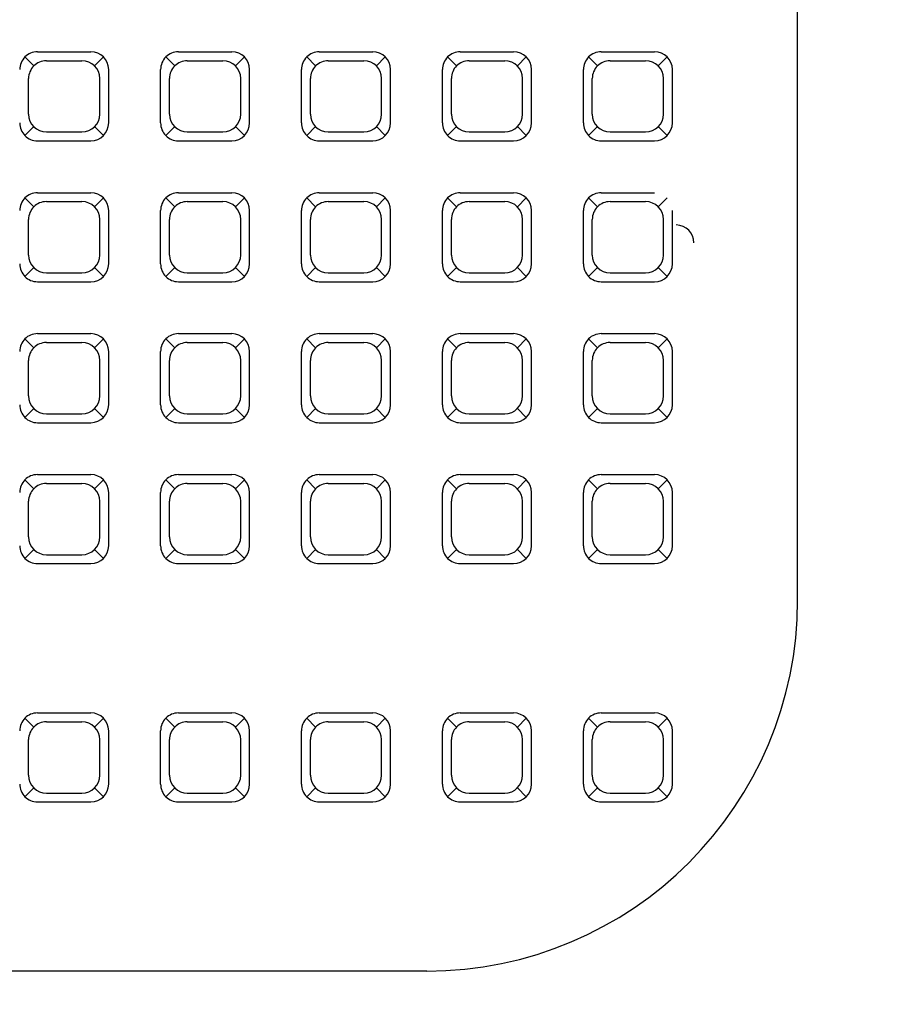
# Model space of a CAD drawing. Header units: inches. Extents: x -2 to 11.2, y -3.4 to 32.7.
# Tile 24 of 42: x 3.214 to 3.332, y 0.6 to 0.732. Entities that reach past the tile are written whole.
import ezdxf

# ---------------------------------------------------------------- set-up
doc = ezdxf.new("R2010")
doc.units = ezdxf.units.IN
doc.header["$MEASUREMENT"] = 0
doc.layers.add('Electrodomésticos', color=34, linetype='Continuous')
doc.layers.add('Textura piso', color=8, linetype='Continuous')

# ---------------------------------------------------------------- blocks, each defined once
blk = doc.blocks.new('CPU')
at = {"layer": 'Electrodomésticos'}
for p, q in [((134.31397, 60.81548), (134.66397, 60.81548)), ((134.28276, 60.79079), (134.28156, 60.79199)), ((134.29046, 60.79269), (134.28326, 60.79269)), ((134.29096, 60.79079), (134.29216, 60.79199)), ((134.30176, 60.79079), (134.30056, 60.79199)), ((134.30946, 60.79269), (134.30226, 60.79269)), ((134.30996, 60.79079), (134.31116, 60.79199)), ((134.32076, 60.79079), (134.31956, 60.79199)), ((134.32846, 60.79269), (134.32126, 60.79269)), ((134.32896, 60.79079), (134.33016, 60.79199)), ((134.33976, 60.79079), (134.33856, 60.79199)), ((134.34746, 60.79269), (134.34026, 60.79269)), ((134.34796, 60.79079), (134.34916, 60.79199)), ((134.35876, 60.79079), (134.35756, 60.79199)), ((134.36646, 60.79269), (134.35926, 60.79269)), ((134.36696, 60.79079), (134.36816, 60.79199)), ((134.28926, 60.79149), (134.28446, 60.79149)), ((134.30826, 60.79149), (134.30346, 60.79149)), ((134.32726, 60.79149), (134.32246, 60.79149)), ((134.34626, 60.79149), (134.34146, 60.79149)), ((134.36526, 60.79149), (134.36046, 60.79149)), ((134.28086, 60.79029), (134.28086, 60.78309)), ((134.29286, 60.79029), (134.29286, 60.78309)), ((134.29986, 60.79029), (134.29986, 60.78309)), ((134.31186, 60.79029), (134.31186, 60.78309)), ((134.31886, 60.79029), (134.31886, 60.78309)), ((134.33086, 60.79029), (134.33086, 60.78309)), ((134.33786, 60.79029), (134.33786, 60.78309)), ((134.34986, 60.79029), (134.34986, 60.78309)), ((134.35686, 60.79029), (134.35686, 60.78309)), ((134.28206, 60.78909), (134.28206, 60.78429)), ((134.29166, 60.78909), (134.29166, 60.78429)), ((134.30106, 60.78909), (134.30106, 60.78429)), ((134.31066, 60.78909), (134.31066, 60.78429)), ((134.32006, 60.78909), (134.32006, 60.78429)), ((134.32966, 60.78909), (134.32966, 60.78429)), ((134.33906, 60.78909), (134.33906, 60.78429)), ((134.34866, 60.78909), (134.34866, 60.78429)), ((134.35806, 60.78909), (134.35806, 60.78429)), ((134.36766, 60.78909), (134.36766, 60.78429)), ((134.28276, 60.78259), (134.28156, 60.78139)), ((134.29096, 60.78259), (134.29216, 60.78139)), ((134.30176, 60.78259), (134.30056, 60.78139)), ((134.30996, 60.78259), (134.31116, 60.78139)), ((134.32076, 60.78259), (134.31956, 60.78139)), ((134.32896, 60.78259), (134.33016, 60.78139)), ((134.33976, 60.78259), (134.33856, 60.78139)), ((134.34796, 60.78259), (134.34916, 60.78139)), ((134.35876, 60.78259), (134.35756, 60.78139)), ((134.36696, 60.78259), (134.36816, 60.78139)), ((134.28926, 60.78189), (134.28446, 60.78189)), ((134.30826, 60.78189), (134.30346, 60.78189)), ((134.32726, 60.78189), (134.32246, 60.78189)), ((134.34626, 60.78189), (134.34146, 60.78189)), ((134.36526, 60.78189), (134.36046, 60.78189)), ((134.29046, 60.78069), (134.28326, 60.78069)), ((134.30946, 60.78069), (134.30226, 60.78069)), ((134.32846, 60.78069), (134.32126, 60.78069)), ((134.34746, 60.78069), (134.34026, 60.78069)), ((134.36646, 60.78069), (134.35926, 60.78069)), ((134.26397, 60.76548), (134.26397, 60.66548)), ((134.29046, 60.76056), (134.28326, 60.76056)), ((134.30946, 60.76056), (134.30226, 60.76056)), ((134.32846, 60.76056), (134.32126, 60.76056)), ((134.34746, 60.76056), (134.34026, 60.76056)), ((134.36646, 60.76056), (134.35926, 60.76056)), ((134.28276, 60.75865), (134.28156, 60.75985)), ((134.28926, 60.75936), (134.28446, 60.75936)), ((134.29096, 60.75865), (134.29216, 60.75985)), ((134.30176, 60.75865), (134.30056, 60.75985)), ((134.30826, 60.75936), (134.30346, 60.75936)), ((134.30996, 60.75865), (134.31116, 60.75985)), ((134.32076, 60.75865), (134.31956, 60.75985)), ((134.32726, 60.75936), (134.32246, 60.75936)), ((134.32896, 60.75865), (134.33016, 60.75985)), ((134.33976, 60.75865), (134.33856, 60.75985)), ((134.34626, 60.75936), (134.34146, 60.75936)), ((134.34796, 60.75865), (134.34916, 60.75985)), ((134.35876, 60.75865), (134.35756, 60.75985)), ((134.36526, 60.75936), (134.36046, 60.75936)), ((134.36696, 60.75865), (134.36816, 60.75985)), ((134.28086, 60.75816), (134.28086, 60.75096)), ((134.29286, 60.75816), (134.29286, 60.75096)), ((134.29986, 60.75816), (134.29986, 60.75096)), ((134.31186, 60.75816), (134.31186, 60.75096)), ((134.31886, 60.75816), (134.31886, 60.75096)), ((134.33086, 60.75816), (134.33086, 60.75096)), ((134.33786, 60.75816), (134.33786, 60.75096)), ((134.34986, 60.75816), (134.34986, 60.75096)), ((134.35686, 60.75816), (134.35686, 60.75096)), ((134.28206, 60.75696), (134.28206, 60.75216)), ((134.29166, 60.75696), (134.29166, 60.75216)), ((134.30106, 60.75696), (134.30106, 60.75216)), ((134.31066, 60.75696), (134.31066, 60.75216)), ((134.32006, 60.75696), (134.32006, 60.75216)), ((134.32966, 60.75696), (134.32966, 60.75216)), ((134.33906, 60.75696), (134.33906, 60.75216)), ((134.34866, 60.75696), (134.34866, 60.75216)), ((134.35806, 60.75696), (134.35806, 60.75216)), ((134.36766, 60.75696), (134.36766, 60.75216)), ((134.28276, 60.75046), (134.28156, 60.74926)), ((134.28926, 60.74976), (134.28446, 60.74976)), ((134.29096, 60.75046), (134.29216, 60.74926)), ((134.30176, 60.75046), (134.30056, 60.74926)), ((134.30826, 60.74976), (134.30346, 60.74976)), ((134.30996, 60.75046), (134.31116, 60.74926)), ((134.32076, 60.75046), (134.31956, 60.74926)), ((134.32726, 60.74976), (134.32246, 60.74976)), ((134.32896, 60.75046), (134.33016, 60.74926)), ((134.33976, 60.75046), (134.33856, 60.74926)), ((134.34626, 60.74976), (134.34146, 60.74976)), ((134.34796, 60.75046), (134.34916, 60.74926)), ((134.35876, 60.75046), (134.35756, 60.74926)), ((134.36526, 60.74976), (134.36046, 60.74976)), ((134.36696, 60.75046), (134.36816, 60.74926)), ((134.29046, 60.74856), (134.28326, 60.74856)), ((134.30946, 60.74856), (134.30226, 60.74856)), ((134.32846, 60.74856), (134.32126, 60.74856)), ((134.34746, 60.74856), (134.34026, 60.74856)), ((134.36646, 60.74856), (134.35926, 60.74856)), ((134.29046, 60.74156), (134.28326, 60.74156)), ((134.30946, 60.74156), (134.30226, 60.74156)), ((134.32846, 60.74156), (134.32126, 60.74156)), ((134.34746, 60.74156), (134.34026, 60.74156)), ((134.36646, 60.74156), (134.35926, 60.74156)), ((134.28276, 60.73965), (134.28156, 60.74085)), ((134.28926, 60.74036), (134.28446, 60.74036)), ((134.29096, 60.73965), (134.29216, 60.74085)), ((134.30176, 60.73965), (134.30056, 60.74085)), ((134.30826, 60.74036), (134.30346, 60.74036)), ((134.30996, 60.73965), (134.31116, 60.74085)), ((134.32076, 60.73965), (134.31956, 60.74085)), ((134.32726, 60.74036), (134.32246, 60.74036)), ((134.32896, 60.73965), (134.33016, 60.74085)), ((134.33976, 60.73965), (134.33856, 60.74085)), ((134.34626, 60.74036), (134.34146, 60.74036)), ((134.34796, 60.73965), (134.34916, 60.74085)), ((134.35876, 60.73965), (134.35756, 60.74085)), ((134.36526, 60.74036), (134.36046, 60.74036)), ((134.36696, 60.73965), (134.36816, 60.74085)), ((134.28086, 60.73916), (134.28086, 60.73196)), ((134.29286, 60.73916), (134.29286, 60.73196)), ((134.29986, 60.73916), (134.29986, 60.73196)), ((134.31186, 60.73916), (134.31186, 60.73196)), ((134.31886, 60.73916), (134.31886, 60.73196)), ((134.33086, 60.73916), (134.33086, 60.73196)), ((134.33786, 60.73916), (134.33786, 60.73196)), ((134.34986, 60.73916), (134.34986, 60.73196)), ((134.35686, 60.73916), (134.35686, 60.73196)), ((134.28206, 60.73796), (134.28206, 60.73316)), ((134.29166, 60.73796), (134.29166, 60.73316)), ((134.30106, 60.73796), (134.30106, 60.73316)), ((134.31066, 60.73796), (134.31066, 60.73316)), ((134.32006, 60.73796), (134.32006, 60.73316)), ((134.32966, 60.73796), (134.32966, 60.73316)), ((134.33906, 60.73796), (134.33906, 60.73316)), ((134.34866, 60.73796), (134.34866, 60.73316)), ((134.35806, 60.73796), (134.35806, 60.73316)), ((134.36766, 60.73796), (134.36766, 60.73316)), ((134.28276, 60.73146), (134.28156, 60.73026)), ((134.29096, 60.73146), (134.29216, 60.73026)), ((134.30176, 60.73146), (134.30056, 60.73026)), ((134.30996, 60.73146), (134.31116, 60.73026)), ((134.32076, 60.73146), (134.31956, 60.73026)), ((134.32896, 60.73146), (134.33016, 60.73026)), ((134.33976, 60.73146), (134.33856, 60.73026)), ((134.34796, 60.73146), (134.34916, 60.73026)), ((134.35876, 60.73146), (134.35756, 60.73026)), ((134.36696, 60.73146), (134.36816, 60.73026)), ((134.29046, 60.72956), (134.28326, 60.72956)), ((134.28926, 60.73076), (134.28446, 60.73076)), ((134.30946, 60.72956), (134.30226, 60.72956)), ((134.30826, 60.73076), (134.30346, 60.73076)), ((134.32846, 60.72956), (134.32126, 60.72956)), ((134.32726, 60.73076), (134.32246, 60.73076)), ((134.34746, 60.72956), (134.34026, 60.72956)), ((134.34626, 60.73076), (134.34146, 60.73076)), ((134.36646, 60.72956), (134.35926, 60.72956)), ((134.36526, 60.73076), (134.36046, 60.73076)), ((134.28276, 60.72065), (134.28156, 60.72185)), ((134.29046, 60.72256), (134.28326, 60.72256)), ((134.29096, 60.72065), (134.29216, 60.72185)), ((134.30176, 60.72065), (134.30056, 60.72185)), ((134.30946, 60.72256), (134.30226, 60.72256)), ((134.30996, 60.72065), (134.31116, 60.72185)), ((134.32076, 60.72065), (134.31956, 60.72185)), ((134.32846, 60.72256), (134.32126, 60.72256)), ((134.32896, 60.72065), (134.33016, 60.72185)), ((134.33976, 60.72065), (134.33856, 60.72185)), ((134.34746, 60.72256), (134.34026, 60.72256)), ((134.34796, 60.72065), (134.34916, 60.72185)), ((134.35876, 60.72065), (134.35756, 60.72185)), ((134.36646, 60.72256), (134.35926, 60.72256)), ((134.36696, 60.72065), (134.36816, 60.72185)), ((134.28926, 60.72136), (134.28446, 60.72136)), ((134.30826, 60.72136), (134.30346, 60.72136)), ((134.32726, 60.72136), (134.32246, 60.72136)), ((134.34626, 60.72136), (134.34146, 60.72136)), ((134.36526, 60.72136), (134.36046, 60.72136)), ((134.28086, 60.72016), (134.28086, 60.71296)), ((134.28206, 60.71896), (134.28206, 60.71416)), ((134.29166, 60.71896), (134.29166, 60.71416)), ((134.29286, 60.72016), (134.29286, 60.71296)), ((134.29986, 60.72016), (134.29986, 60.71296)), ((134.30106, 60.71896), (134.30106, 60.71416)), ((134.31066, 60.71896), (134.31066, 60.71416)), ((134.31186, 60.72016), (134.31186, 60.71296)), ((134.31886, 60.72016), (134.31886, 60.71296)), ((134.32006, 60.71896), (134.32006, 60.71416)), ((134.32966, 60.71896), (134.32966, 60.71416)), ((134.33086, 60.72016), (134.33086, 60.71296)), ((134.33786, 60.72016), (134.33786, 60.71296)), ((134.33906, 60.71896), (134.33906, 60.71416)), ((134.34866, 60.71896), (134.34866, 60.71416)), ((134.34986, 60.72016), (134.34986, 60.71296)), ((134.35686, 60.72016), (134.35686, 60.71296)), ((134.35806, 60.71896), (134.35806, 60.71416)), ((134.36766, 60.71896), (134.36766, 60.71416)), ((134.28276, 60.71246), (134.28156, 60.71126)), ((134.29096, 60.71246), (134.29216, 60.71126)), ((134.30176, 60.71246), (134.30056, 60.71126)), ((134.30996, 60.71246), (134.31116, 60.71126)), ((134.32076, 60.71246), (134.31956, 60.71126)), ((134.32896, 60.71246), (134.33016, 60.71126)), ((134.33976, 60.71246), (134.33856, 60.71126)), ((134.34796, 60.71246), (134.34916, 60.71126)), ((134.35876, 60.71246), (134.35756, 60.71126)), ((134.36696, 60.71246), (134.36816, 60.71126)), ((134.28926, 60.71176), (134.28446, 60.71176)), ((134.30826, 60.71176), (134.30346, 60.71176)), ((134.32726, 60.71176), (134.32246, 60.71176)), ((134.34626, 60.71176), (134.34146, 60.71176)), ((134.36526, 60.71176), (134.36046, 60.71176)), ((134.29046, 60.71056), (134.28326, 60.71056)), ((134.30946, 60.71056), (134.30226, 60.71056)), ((134.32846, 60.71056), (134.32126, 60.71056)), ((134.34746, 60.71056), (134.34026, 60.71056)), ((134.36646, 60.71056), (134.35926, 60.71056)), ((134.29046, 60.70356), (134.28326, 60.70356)), ((134.30946, 60.70356), (134.30226, 60.70356)), ((134.32846, 60.70356), (134.32126, 60.70356)), ((134.34746, 60.70356), (134.34026, 60.70356)), ((134.36646, 60.70356), (134.35926, 60.70356)), ((134.28276, 60.70165), (134.28156, 60.70285)), ((134.28926, 60.70236), (134.28446, 60.70236)), ((134.29096, 60.70165), (134.29216, 60.70285)), ((134.30176, 60.70165), (134.30056, 60.70285)), ((134.30826, 60.70236), (134.30346, 60.70236)), ((134.30996, 60.70165), (134.31116, 60.70285)), ((134.32076, 60.70165), (134.31956, 60.70285)), ((134.32726, 60.70236), (134.32246, 60.70236)), ((134.32896, 60.70165), (134.33016, 60.70285)), ((134.33976, 60.70165), (134.33856, 60.70285)), ((134.34626, 60.70236), (134.34146, 60.70236)), ((134.34796, 60.70165), (134.34916, 60.70285)), ((134.35876, 60.70165), (134.35756, 60.70285)), ((134.36526, 60.70236), (134.36046, 60.70236)), ((134.36696, 60.70165), (134.36816, 60.70285)), ((134.28086, 60.70116), (134.28086, 60.69396)), ((134.29286, 60.70116), (134.29286, 60.69396)), ((134.29986, 60.70116), (134.29986, 60.69396)), ((134.31186, 60.70116), (134.31186, 60.69396)), ((134.31886, 60.70116), (134.31886, 60.69396)), ((134.33086, 60.70116), (134.33086, 60.69396)), ((134.33786, 60.70116), (134.33786, 60.69396)), ((134.34986, 60.70116), (134.34986, 60.69396)), ((134.35686, 60.70116), (134.35686, 60.69396)), ((134.28206, 60.69996), (134.28206, 60.69516)), ((134.29166, 60.69996), (134.29166, 60.69516)), ((134.30106, 60.69996), (134.30106, 60.69516)), ((134.31066, 60.69996), (134.31066, 60.69516)), ((134.32006, 60.69996), (134.32006, 60.69516)), ((134.32966, 60.69996), (134.32966, 60.69516)), ((134.33906, 60.69996), (134.33906, 60.69516)), ((134.34866, 60.69996), (134.34866, 60.69516)), ((134.35806, 60.69996), (134.35806, 60.69516)), ((134.36766, 60.69996), (134.36766, 60.69516)), ((134.28276, 60.69346), (134.28156, 60.69226)), ((134.28926, 60.69276), (134.28446, 60.69276)), ((134.29096, 60.69346), (134.29216, 60.69226)), ((134.30176, 60.69346), (134.30056, 60.69226)), ((134.30826, 60.69276), (134.30346, 60.69276)), ((134.30996, 60.69346), (134.31116, 60.69226)), ((134.32076, 60.69346), (134.31956, 60.69226)), ((134.32726, 60.69276), (134.32246, 60.69276)), ((134.32896, 60.69346), (134.33016, 60.69226)), ((134.33976, 60.69346), (134.33856, 60.69226)), ((134.34626, 60.69276), (134.34146, 60.69276)), ((134.34796, 60.69346), (134.34916, 60.69226)), ((134.35876, 60.69346), (134.35756, 60.69226)), ((134.36526, 60.69276), (134.36046, 60.69276)), ((134.36696, 60.69346), (134.36816, 60.69226)), ((134.29046, 60.69156), (134.28326, 60.69156)), ((134.30946, 60.69156), (134.30226, 60.69156)), ((134.32846, 60.69156), (134.32126, 60.69156)), ((134.34746, 60.69156), (134.34026, 60.69156)), ((134.36646, 60.69156), (134.35926, 60.69156))]:
    blk.add_line(p, q, dxfattribs=at)
for centre, radius, start, end in [((134.31397, 60.76548), 0.05, 90, 180), ((134.28326, 60.79029), 0.0024, 90, 180), ((134.29046, 60.79029), 0.0024, 360, 90), ((134.30226, 60.79029), 0.0024, 90, 180), ((134.30946, 60.79029), 0.0024, 360, 90), ((134.32126, 60.79029), 0.0024, 90, 180), ((134.32846, 60.79029), 0.0024, 360, 90), ((134.34026, 60.79029), 0.0024, 90, 180), ((134.34746, 60.79029), 0.0024, 360, 90), ((134.35926, 60.79029), 0.0024, 90, 180), ((134.36646, 60.79029), 0.0024, 360, 90), ((134.28446, 60.78909), 0.0024, 90, 180), ((134.28926, 60.78909), 0.0024, 0, 90), ((134.30346, 60.78909), 0.0024, 90, 180), ((134.30826, 60.78909), 0.0024, 0, 90), ((134.32246, 60.78909), 0.0024, 90, 180), ((134.32726, 60.78909), 0.0024, 0, 90), ((134.34146, 60.78909), 0.0024, 90, 180), ((134.34626, 60.78909), 0.0024, 0, 90), ((134.36046, 60.78909), 0.0024, 90, 180), ((134.36526, 60.78909), 0.0024, 0, 90), ((134.28446, 60.78429), 0.0024, 180, 270), ((134.28926, 60.78429), 0.0024, 270, 0), ((134.30346, 60.78429), 0.0024, 180, 270), ((134.30826, 60.78429), 0.0024, 270, 0), ((134.32246, 60.78429), 0.0024, 180, 270), ((134.32726, 60.78429), 0.0024, 270, 0), ((134.34146, 60.78429), 0.0024, 180, 270), ((134.34626, 60.78429), 0.0024, 270, 0), ((134.36046, 60.78429), 0.0024, 180, 270), ((134.36526, 60.78429), 0.0024, 270, 0), ((134.28326, 60.78309), 0.0024, 180, 270), ((134.29046, 60.78309), 0.0024, 270, 0), ((134.30226, 60.78309), 0.0024, 180, 270), ((134.30946, 60.78309), 0.0024, 270, 0), ((134.32126, 60.78309), 0.0024, 180, 270), ((134.32846, 60.78309), 0.0024, 270, 0), ((134.34026, 60.78309), 0.0024, 180, 270), ((134.34746, 60.78309), 0.0024, 270, 0), ((134.35926, 60.78309), 0.0024, 180, 270), ((134.36646, 60.78309), 0.0024, 270, 0), ((134.28326, 60.75816), 0.0024, 90, 180), ((134.29046, 60.75816), 0.0024, 360, 90), ((134.30226, 60.75816), 0.0024, 90, 180), ((134.30946, 60.75816), 0.0024, 360, 90), ((134.32126, 60.75816), 0.0024, 90, 180), ((134.32846, 60.75816), 0.0024, 360, 90), ((134.34026, 60.75816), 0.0024, 90, 180), ((134.34746, 60.75816), 0.0024, 360, 90), ((134.35926, 60.75816), 0.0024, 90, 180), ((134.36646, 60.75816), 0.0024, 360, 90), ((134.28446, 60.75696), 0.0024, 90, 180), ((134.28926, 60.75696), 0.0024, 0, 90), ((134.30346, 60.75696), 0.0024, 90, 180), ((134.30826, 60.75696), 0.0024, 0, 90), ((134.32246, 60.75696), 0.0024, 90, 180), ((134.32726, 60.75696), 0.0024, 0, 90), ((134.34146, 60.75696), 0.0024, 90, 180), ((134.34626, 60.75696), 0.0024, 0, 90), ((134.36046, 60.75696), 0.0024, 90, 180), ((134.36526, 60.75696), 0.0024, 0, 90), ((134.28446, 60.75216), 0.0024, 180, 270), ((134.28926, 60.75216), 0.0024, 270, 0), ((134.30346, 60.75216), 0.0024, 180, 270), ((134.30826, 60.75216), 0.0024, 270, 0), ((134.32246, 60.75216), 0.0024, 180, 270), ((134.32726, 60.75216), 0.0024, 270, 0), ((134.34146, 60.75216), 0.0024, 180, 270), ((134.34626, 60.75216), 0.0024, 270, 0), ((134.36046, 60.75216), 0.0024, 180, 270), ((134.36526, 60.75216), 0.0024, 270, 0), ((134.28326, 60.75096), 0.0024, 180, 270), ((134.29046, 60.75096), 0.0024, 270, 0), ((134.30226, 60.75096), 0.0024, 180, 270), ((134.30946, 60.75096), 0.0024, 270, 0), ((134.32126, 60.75096), 0.0024, 180, 270), ((134.32846, 60.75096), 0.0024, 270, 0), ((134.34026, 60.75096), 0.0024, 180, 270), ((134.34746, 60.75096), 0.0024, 270, 0), ((134.35926, 60.75096), 0.0024, 180, 270), ((134.36646, 60.75096), 0.0024, 270, 0), ((134.28326, 60.73916), 0.0024, 90, 180), ((134.29046, 60.73916), 0.0024, 360, 90), ((134.30226, 60.73916), 0.0024, 90, 180), ((134.30946, 60.73916), 0.0024, 360, 90), ((134.32126, 60.73916), 0.0024, 90, 180), ((134.32846, 60.73916), 0.0024, 360, 90), ((134.34026, 60.73916), 0.0024, 90, 180), ((134.34746, 60.73916), 0.0024, 360, 90), ((134.35926, 60.73916), 0.0024, 90, 180), ((134.36646, 60.73916), 0.0024, 360, 90), ((134.28446, 60.73796), 0.0024, 90, 180), ((134.28926, 60.73796), 0.0024, 0, 90), ((134.30346, 60.73796), 0.0024, 90, 180), ((134.30826, 60.73796), 0.0024, 0, 90), ((134.32246, 60.73796), 0.0024, 90, 180), ((134.32726, 60.73796), 0.0024, 0, 90), ((134.34146, 60.73796), 0.0024, 90, 180), ((134.34626, 60.73796), 0.0024, 0, 90), ((134.36046, 60.73796), 0.0024, 90, 180), ((134.36526, 60.73796), 0.0024, 0, 90), ((134.28446, 60.73316), 0.0024, 180, 270), ((134.28926, 60.73316), 0.0024, 270, 0), ((134.30346, 60.73316), 0.0024, 180, 270), ((134.30826, 60.73316), 0.0024, 270, 0), ((134.32246, 60.73316), 0.0024, 180, 270), ((134.32726, 60.73316), 0.0024, 270, 0), ((134.34146, 60.73316), 0.0024, 180, 270), ((134.34626, 60.73316), 0.0024, 270, 0), ((134.36046, 60.73316), 0.0024, 180, 270), ((134.36526, 60.73316), 0.0024, 270, 0), ((134.28326, 60.73196), 0.0024, 180, 270), ((134.29046, 60.73196), 0.0024, 270, 0), ((134.30226, 60.73196), 0.0024, 180, 270), ((134.30946, 60.73196), 0.0024, 270, 0), ((134.32126, 60.73196), 0.0024, 180, 270), ((134.32846, 60.73196), 0.0024, 270, 0), ((134.34026, 60.73196), 0.0024, 180, 270), ((134.34746, 60.73196), 0.0024, 270, 0), ((134.35926, 60.73196), 0.0024, 180, 270), ((134.36646, 60.73196), 0.0024, 270, 0), ((134.28326, 60.72016), 0.0024, 90, 180), ((134.29046, 60.72016), 0.0024, 360, 90), ((134.30226, 60.72016), 0.0024, 90, 180), ((134.30946, 60.72016), 0.0024, 360, 90), ((134.32126, 60.72016), 0.0024, 90, 180), ((134.32846, 60.72016), 0.0024, 360, 90), ((134.34026, 60.72016), 0.0024, 90, 180), ((134.34746, 60.72016), 0.0024, 360, 90), ((134.35926, 60.72016), 0.0024, 90, 180), ((134.36646, 60.72016), 0.0024, 360, 90), ((134.28446, 60.71896), 0.0024, 90, 180), ((134.28926, 60.71896), 0.0024, 0, 90), ((134.30346, 60.71896), 0.0024, 90, 180), ((134.30826, 60.71896), 0.0024, 0, 90), ((134.32246, 60.71896), 0.0024, 90, 180), ((134.32726, 60.71896), 0.0024, 0, 90), ((134.34146, 60.71896), 0.0024, 90, 180), ((134.34626, 60.71896), 0.0024, 0, 90), ((134.36046, 60.71896), 0.0024, 90, 180), ((134.36526, 60.71896), 0.0024, 0, 90), ((134.28035, 60.71731), 0.0024, 180, 270), ((134.28446, 60.71416), 0.0024, 180, 270), ((134.28926, 60.71416), 0.0024, 270, 0), ((134.30346, 60.71416), 0.0024, 180, 270), ((134.30826, 60.71416), 0.0024, 270, 0), ((134.32246, 60.71416), 0.0024, 180, 270), ((134.32726, 60.71416), 0.0024, 270, 0), ((134.34146, 60.71416), 0.0024, 180, 270), ((134.34626, 60.71416), 0.0024, 270, 0), ((134.36046, 60.71416), 0.0024, 180, 270), ((134.36526, 60.71416), 0.0024, 270, 0), ((134.29046, 60.71296), 0.0024, 270, 0), ((134.30226, 60.71296), 0.0024, 180, 270), ((134.30946, 60.71296), 0.0024, 270, 0), ((134.32126, 60.71296), 0.0024, 180, 270), ((134.32846, 60.71296), 0.0024, 270, 0), ((134.34026, 60.71296), 0.0024, 180, 270), ((134.34746, 60.71296), 0.0024, 270, 0), ((134.35926, 60.71296), 0.0024, 180, 270), ((134.36646, 60.71296), 0.0024, 270, 0), ((134.28326, 60.70116), 0.0024, 90, 180), ((134.29046, 60.70116), 0.0024, 360, 90), ((134.30226, 60.70116), 0.0024, 90, 180), ((134.30946, 60.70116), 0.0024, 360, 90), ((134.32126, 60.70116), 0.0024, 90, 180), ((134.32846, 60.70116), 0.0024, 360, 90), ((134.34026, 60.70116), 0.0024, 90, 180), ((134.34746, 60.70116), 0.0024, 360, 90), ((134.35926, 60.70116), 0.0024, 90, 180), ((134.36646, 60.70116), 0.0024, 360, 90), ((134.28446, 60.69996), 0.0024, 90, 180), ((134.28926, 60.69996), 0.0024, 0, 90), ((134.30346, 60.69996), 0.0024, 90, 180), ((134.30826, 60.69996), 0.0024, 0, 90), ((134.32246, 60.69996), 0.0024, 90, 180), ((134.32726, 60.69996), 0.0024, 0, 90), ((134.34146, 60.69996), 0.0024, 90, 180), ((134.34626, 60.69996), 0.0024, 0, 90), ((134.36046, 60.69996), 0.0024, 90, 180), ((134.36526, 60.69996), 0.0024, 0, 90), ((134.28446, 60.69516), 0.0024, 180, 270), ((134.28926, 60.69516), 0.0024, 270, 0), ((134.30346, 60.69516), 0.0024, 180, 270), ((134.30826, 60.69516), 0.0024, 270, 0), ((134.32246, 60.69516), 0.0024, 180, 270), ((134.32726, 60.69516), 0.0024, 270, 0), ((134.34146, 60.69516), 0.0024, 180, 270), ((134.34626, 60.69516), 0.0024, 270, 0), ((134.36046, 60.69516), 0.0024, 180, 270), ((134.36526, 60.69516), 0.0024, 270, 0), ((134.28326, 60.69396), 0.0024, 180, 270), ((134.29046, 60.69396), 0.0024, 270, 0), ((134.30226, 60.69396), 0.0024, 180, 270), ((134.30946, 60.69396), 0.0024, 270, 0), ((134.32126, 60.69396), 0.0024, 180, 270), ((134.32846, 60.69396), 0.0024, 270, 0), ((134.34026, 60.69396), 0.0024, 180, 270), ((134.34746, 60.69396), 0.0024, 270, 0), ((134.35926, 60.69396), 0.0024, 180, 270), ((134.36646, 60.69396), 0.0024, 270, 0)]:
    blk.add_arc(centre, radius, start, end, dxfattribs=at)

msp = doc.modelspace()

# ---------------------------------------------------------------- hatches: boundary and pattern name
at = {"layer": 'Textura piso'}
h = msp.add_hatch(dxfattribs=at)
h.set_pattern_fill('AR-HBONE', color=256, scale=0.02, angle=270, style=0)
h.set_pattern_definition([(315, (-41.409755, -126.97242), (0.113137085, -3e-17), [0.24, -0.08]), (45, (-41.35319, -127.02899), (0.113137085, -3e-17), [0.24, -0.08])])
edge = h.paths.add_edge_path()
edge.add_line((3.78962, 0.85), (3.78962, 1.25))
edge.add_line((3.78962, 1.25), (4.01452, 1.25))
edge.add_line((4.01452, 1.25), (4.01452, 1.91641))
edge.add_line((4.01452, 1.91641), (3.99779, 1.91641))
edge.add_line((3.99779, 1.91641), (3.97269, 1.91641))
edge.add_line((3.97269, 1.91641), (3.97269, 2.75))
edge.add_line((3.97269, 2.75), (3.78962, 2.75))
edge.add_line((3.78962, 2.75), (3.78962, 3.54966))
edge.add_line((3.78962, 3.54966), (3.27, 3.54966))
edge.add_line((3.27, 3.54966), (3.27, 3.66966))
edge.add_line((3.27, 3.66966), (3.32, 3.66966))
edge.add_line((3.32, 3.66966), (3.32, 4.46626))
edge.add_line((3.32, 4.46626), (3.3, 4.46626))
edge.add_line((3.3, 4.46626), (3.27, 4.46626))
edge.add_line((3.27, 4.46626), (3.27, 4.66485))
edge.add_line((3.27, 4.66485), (3.26652, 4.66485))
edge.add_line((3.26652, 4.66485), (3.26652, 4.65712))
edge.add_ellipse((3.25839, 4.65712), major_axis=(0.00575, 0.00575), ratio=1, start_angle=220.3243, end_angle=315, ccw=False)
edge.add_line((3.25772, 4.64901), (3.2484, 4.65127))
edge.add_line((3.2484, 4.65127), (3.2484, 4.65839))
edge.add_line((3.2484, 4.65839), (3.24233, 4.65839))
edge.add_ellipse((3.26223, 4.64217), major_axis=(0.01816, 0.01816), ratio=1, start_angle=95.834, end_angle=134.8998)
edge.add_line((3.23656, 4.64222), (3.2322, 4.64222))
edge.add_line((3.2322, 4.64222), (3.2322, 4.63195))
edge.add_line((3.2322, 4.63195), (3.1782, 4.63195))
edge.add_ellipse((3.23078, 5.45975), major_axis=(0.58652, 0.58652), ratio=1, start_angle=134.78546, end_angle=221.36552, ccw=False)
edge.add_line((2.40132, 5.46286), (2.37, 5.46286))
edge.add_line((2.37, 5.46286), (2.37, 5.08286))
edge.add_line((2.37, 5.08286), (2.37, 4.23286))
edge.add_line((2.37, 4.23286), (2.37, 3.54966))
edge.add_line((2.37, 3.54966), (0.25, 3.54966))
edge.add_line((0.25, 3.54966), (0.25, 2.05))
edge.add_line((0.25, 2.05), (1.05, 2.05))
edge.add_line((1.05, 2.05), (1.05, 0.25))
edge.add_line((1.05, 0.25), (1.15029, 0.25))
edge.add_ellipse((1.15125, 0.25125), major_axis=(0.000883, -0.000883), ratio=1, start_angle=405, end_angle=630, ccw=False)
edge.add_line((1.15104, 0.25375), (1.1525, 0.25375))
edge.add_line((1.1525, 0.25375), (1.1525, 0.29364))
edge.add_ellipse((1.15646, 0.29364), major_axis=(0.0028, -0.0028), ratio=1, start_angle=135, end_angle=225, ccw=False)
edge.add_line((1.15771, 0.29812), (1.15771, 0.60824))
edge.add_ellipse((1.15646, 0.61272), major_axis=(0.0028, 0.0028), ratio=1, start_angle=135, end_angle=225, ccw=False)
edge.add_line((1.15198, 0.61397), (1.1525, 0.61397))
edge.add_line((1.1525, 0.61397), (1.1525, 0.65261))
edge.add_line((1.1525, 0.65261), (1.18371, 0.65261))
edge.add_arc((1.16899, 0.27163), 0.38127, 2.109, 87.7874, ccw=False)
edge.add_arc((1.93101, 0.27163), 0.38127, 92.2126, 177.891, ccw=False)
edge.add_line((1.91629, 0.65261), (1.9475, 0.65261))
edge.add_line((1.9475, 0.65261), (1.9475, 0.61272))
edge.add_ellipse((1.94354, 0.61272), major_axis=(0.0028, -0.0028), ratio=1, start_angle=315, end_angle=405, ccw=False)
edge.add_line((1.94229, 0.60824), (1.94229, 0.29812))
edge.add_ellipse((1.94354, 0.29364), major_axis=(0.0028, 0.0028), ratio=1, start_angle=-45, end_angle=45)
edge.add_line((1.94802, 0.29239), (1.9475, 0.29239))
edge.add_line((1.9475, 0.29239), (1.9475, 0.25375))
edge.add_line((1.9475, 0.25375), (1.9475, 0.25125))
edge.add_ellipse((1.94875, 0.25125), major_axis=(0.000883, 0.000883), ratio=1, start_angle=-90, end_angle=135, ccw=False)
edge.add_line((1.94937, 0.2525), (1.94921, 0.2525))
edge.add_ellipse((1.94875, 0.25125), major_axis=(0.000883, 0.000883), ratio=1, start_angle=-90, end_angle=135)
edge.add_line((1.94971, 0.25), (1.95, 0.25))
edge.add_line((1.95, 0.25), (2.18962, 0.25))
edge.add_line((2.18962, 0.25), (2.18962, 0.85))
edge.add_line((2.18962, 0.85), (3.78962, 0.85))
h.paths.add_polyline_path([(3.21166, 1.58312), (3.21736, 1.57729), (3.22373, 1.57), (3.22373, 1.5367), (3.23094, 1.5367), (3.23094, 1.49118), (3.23291, 1.48965), (3.23094, 1.48689), (3.23094, 1.47654), (3.22357, 1.47654), (3.21229, 1.46071, -0.267516), (3.26215, 1.37419), (3.26215, 1.257), (3.28013, 1.257), (3.28013, 1.36107), (3.35072, 1.36107), (3.35072, 1.1007), (3.28013, 1.1007), (3.28013, 1.14501), (3.26215, 1.15092), (3.26215, 1.11653, -0.414214), (3.16215, 1.01653), (3.0516, 1.01653), (3.0516, 0.93131), (3.01155, 0.93131), (3.01155, 1.01653), (2.90222, 1.01653, -0.414214), (2.80222, 1.11653), (2.80222, 1.15094), (2.78087, 1.14392), (2.78087, 1.1007), (2.71028, 1.1007), (2.71028, 1.36107), (2.78087, 1.36107), (2.78087, 1.257), (2.80222, 1.257), (2.80222, 1.37419, -0.265581), (2.85145, 1.46035), (2.84168, 1.47446), (2.83301, 1.47446), (2.83301, 1.48699), (2.83089, 1.49006), (2.83301, 1.49153), (2.83301, 1.53472), (2.84054, 1.53472), (2.84115, 1.54553), (2.84182, 1.55286), (2.84322, 1.56283), (2.8461, 1.57282), (2.84993, 1.58017), (2.85462, 1.58556), (2.86021, 1.58984), (2.86647, 1.5934), (2.87329, 1.59635), (2.88058, 1.59875), (2.88822, 1.60065), (2.89609, 1.60212), (2.9039, 1.6032), (2.91136, 1.60392), (2.9196, 1.60441), (2.92784, 1.60449), (2.93347, 1.60436), (2.93589, 1.60429), (2.93826, 1.60423), (2.94064, 1.60418), (2.94326, 1.60414), (2.94638, 1.60412), (2.95025, 1.6041), (2.95515, 1.60409), (2.96134, 1.60408), (2.96907, 1.60408), (2.97861, 1.60408), (2.99011, 1.60408), (3.00322, 1.60408), (3.01748, 1.60407), (3.03244, 1.60406), (3.04762, 1.60404), (3.06258, 1.60402), (3.07685, 1.60398), (3.08996, 1.60393), (3.10157, 1.60387), (3.11174, 1.60379), (3.12063, 1.60368), (3.12843, 1.60356), (3.13863, 1.60333), (3.14956, 1.60289), (3.15933, 1.60227), (3.16805, 1.60144), (3.17617, 1.60027), (3.18407, 1.59866), (3.19186, 1.59645), (3.19975, 1.59274), (3.20651, 1.58769)], flags=16)
h.paths.add_polyline_path([(3.18722, 1.51836), (3.19338, 1.51654), (3.19919, 1.51402), (3.2059, 1.50968), (3.2079, 1.50798), (3.20411, 1.51083), (3.2007, 1.51304), (3.19756, 1.51472), (3.19457, 1.51602), (3.19162, 1.51706), (3.18862, 1.51795), (3.18554, 1.51873), (3.18239, 1.51942), (3.17917, 1.52002), (3.1759, 1.52056), (3.17257, 1.52106), (3.16918, 1.52152), (3.16575, 1.52196), (3.16227, 1.5224), (3.15875, 1.52284), (3.1552, 1.52326), (3.15161, 1.52366), (3.148, 1.52403), (3.14436, 1.52437), (3.14071, 1.52467), (3.13703, 1.52492), (3.13331, 1.52511), (3.12934, 1.52526), (3.12489, 1.52536), (3.11972, 1.52543), (3.1136, 1.52548), (3.1063, 1.5255), (3.09756, 1.52551), (3.08717, 1.52551), (3.07501, 1.52551), (3.06146, 1.52551), (3.04703, 1.52551), (3.03221, 1.52551), (3.01753, 1.52551), (3.00348, 1.52551), (2.99056, 1.52551), (2.97929, 1.52551), (2.97004, 1.52551), (2.96266, 1.52551), (2.95686, 1.5255), (2.95237, 1.52549), (2.9489, 1.52548), (2.94618, 1.52546), (2.94392, 1.52543), (2.94184, 1.52539), (2.93971, 1.52534), (2.93749, 1.52528), (2.93518, 1.5252), (2.93281, 1.52511), (2.93038, 1.525), (2.9279, 1.52487), (2.92537, 1.52473), (2.92281, 1.52456), (2.92023, 1.52437), (2.91761, 1.52416), (2.91495, 1.52393), (2.91224, 1.52368), (2.90946, 1.5234), (2.9066, 1.5231), (2.90365, 1.52278), (2.9006, 1.52244), (2.89745, 1.52207), (2.8942, 1.52166), (2.89089, 1.52121), (2.88754, 1.5207), (2.88415, 1.52011), (2.88077, 1.51944), (2.8774, 1.51866), (2.87407, 1.51777), (2.87078, 1.51672), (2.86743, 1.51538), (2.8639, 1.51357), (2.86008, 1.51111), (2.85583, 1.50785), (2.85105, 1.5036), (2.84561, 1.4982), (2.8431, 1.49549), (2.84371, 1.49316), (2.84496, 1.49007), (2.84645, 1.48769), (2.8482, 1.48588), (2.85024, 1.48451), (2.85257, 1.48345), (2.85524, 1.48257), (2.85824, 1.48175), (2.86163, 1.48094), (2.86689, 1.47981), (2.86969, 1.47926), (2.86307, 1.4806), (2.85637, 1.48219), (2.84959, 1.48445), (2.84554, 1.48862), (2.84287, 1.49524), (2.84298, 1.49535), (2.84268, 1.4971), (2.8431, 1.49549), (2.84561, 1.4982), (2.85105, 1.5036), (2.85803, 1.5098), (2.86556, 1.51463), (2.87201, 1.51722), (2.87894, 1.51907), (2.88567, 1.52041), (2.89229, 1.52143), (2.89852, 1.5222), (2.90686, 1.52314), (2.91511, 1.52396), (2.92279, 1.52458), (2.93024, 1.52501), (2.93734, 1.52528), (2.94404, 1.52544), (2.95019, 1.52549), (2.95686, 1.5255), (2.96266, 1.52551), (2.97004, 1.52551), (2.97929, 1.52551), (2.99056, 1.52551), (3.00348, 1.52551), (3.01753, 1.52551), (3.03221, 1.52551), (3.04703, 1.52551), (3.06146, 1.52551), (3.07501, 1.52551), (3.08717, 1.52551), (3.09756, 1.52551), (3.1063, 1.5255), (3.1136, 1.52548), (3.12283, 1.52541), (3.13147, 1.52521), (3.13877, 1.52483), (3.14604, 1.52424), (3.15321, 1.5235), (3.16016, 1.52267), (3.16817, 1.52165), (3.17455, 1.52078), (3.18097, 1.51972)], flags=0)
h.paths.add_polyline_path([(2.92414, 1.60447), (2.91646, 1.60428), (2.91487, 1.60416), (2.92254, 1.60448)], flags=16)
h.paths.add_polyline_path([(3.0942, 2.41059), (2.96732, 2.52912), (2.85692, 2.40878), (2.8265, 2.37276), (2.75787, 2.31397), (2.75539, 2.3137), (2.7468, 2.29008), (2.70937, 2.24162), (2.64663, 2.20347), (2.62409, 2.20313), (2.6137, 2.21215), (2.60907, 2.23936), (2.61168, 2.26979), (2.64383, 2.33526), (2.69685, 2.38674), (2.72308, 2.4587), (2.76418, 2.51705), (2.83151, 2.56689), (2.83558, 2.57514), (2.87392, 2.61637), (2.77521, 2.70858), (2.69295, 2.63128), (2.63612, 2.58142), (2.60667, 2.56678), (2.53238, 2.53384), (2.5226, 2.50672), (2.49805, 2.48185), (2.4362, 2.44735), (2.40396, 2.4407), (2.38739, 2.44965), (2.37793, 2.48033), (2.3877, 2.52074), (2.4218, 2.56809), (2.46414, 2.60632), (2.50396, 2.63787), (2.50711, 2.64985), (2.52315, 2.68876), (2.52557, 2.70064), (2.62972, 2.77774), (2.64261, 2.795), (2.66409, 2.81238), (2.51768, 2.94915, -0.414214), (2.51566, 3.00836), (3.0161, 3.54407, -0.414214), (3.0753, 3.54608), (3.65183, 3.00752, -0.414214), (3.65384, 2.94832), (3.3552, 2.62861), (3.35482, 2.62663), (3.33601, 2.60078), (3.32081, 2.59181), (3.15341, 2.41261, -0.414214)], flags=16)
h.paths.add_polyline_path([(3.26057, 1.193), (3.26185, 1.19259), (3.26057, 1.19259)], flags=0)
h.paths.add_polyline_path([(1.88397, 0.81604), (1.88397, 0.82006), (1.879, 0.82006), (1.879, 0.81619, 0.010423)], flags=16)
h.paths.add_polyline_path([(1.88512, 1.05372), (1.89889, 1.05372), (1.89889, 1.04875), (1.92374, 1.04875), (1.92374, 1.04378), (1.93369, 1.04378), (1.93369, 1.03881), (1.94363, 1.03881), (1.94363, 1.03383), (1.95357, 1.03383), (1.95357, 1.02886), (1.95854, 1.02886), (1.95854, 1.02389), (1.96351, 1.02389), (1.96351, 1.01892), (1.97346, 1.01892), (1.97346, 1.00898), (1.97843, 1.00898), (1.97843, 1.00401), (1.9834, 1.00401), (1.9834, 0.99406), (1.98837, 0.99406), (1.98837, 0.98412), (1.99334, 0.98412), (1.99334, 0.97418), (1.99831, 0.97418), (1.99831, 0.95429), (2.00329, 0.95429), (2.00329, 0.93535), (1.88512, 0.93535), (1.88512, 0.82503), (1.83923, 0.82503), (1.83923, 0.83), (1.82928, 0.83), (1.82928, 0.83498), (1.81934, 0.83498), (1.81934, 0.83995), (1.81437, 0.83995), (1.81437, 0.84492), (1.80443, 0.84492), (1.80443, 0.84989), (1.79946, 0.84989), (1.79946, 0.85486), (1.79448, 0.85486), (1.79448, 0.8648), (1.78951, 0.8648), (1.78951, 0.86978), (1.78454, 0.86978), (1.78454, 0.87972), (1.77957, 0.87972), (1.77957, 0.88966), (1.7746, 0.88966), (1.7746, 0.90458), (1.76963, 0.90458), (1.76963, 0.93535), (1.74083, 0.93535), (1.74015, 0.92822), (1.73899, 0.9201), (1.73737, 0.9122), (1.73517, 0.90441), (1.73145, 0.89652), (1.7264, 0.88976), (1.72183, 0.88461), (1.716, 0.87891), (1.70872, 0.87254), (1.67542, 0.87254), (1.67542, 0.86533), (1.62989, 0.86533), (1.62836, 0.86336), (1.6256, 0.86533), (1.61526, 0.86533), (1.61526, 0.8727), (1.59943, 0.88398, -0.267516), (1.51291, 0.83412), (1.39571, 0.83412), (1.39571, 0.81614), (1.49979, 0.81614), (1.49979, 0.74555), (1.23942, 0.74555), (1.23942, 0.81614), (1.28372, 0.81614), (1.28964, 0.83412), (1.25525, 0.83412, -0.414214), (1.15525, 0.93412), (1.15525, 1.04467), (1.07003, 1.04467), (1.07003, 1.08472), (1.15525, 1.08472), (1.15525, 1.19405, -0.414214), (1.25525, 1.29405), (1.28966, 1.29405), (1.28263, 1.3154), (1.23942, 1.3154), (1.23942, 1.38599), (1.49979, 1.38599), (1.49979, 1.3154), (1.39571, 1.3154), (1.39571, 1.29405), (1.51291, 1.29405, -0.265581), (1.59906, 1.24482), (1.61318, 1.25459), (1.61318, 1.26326), (1.6257, 1.26326), (1.62877, 1.26538), (1.63025, 1.26326), (1.67344, 1.26326), (1.67344, 1.25573), (1.68424, 1.25512), (1.69157, 1.25445), (1.70154, 1.25305), (1.71153, 1.25017), (1.71888, 1.24634), (1.72427, 1.24165), (1.72855, 1.23606), (1.73212, 1.2298), (1.73506, 1.22298), (1.73746, 1.21569), (1.73936, 1.20805), (1.74083, 1.20018), (1.74191, 1.19237), (1.74263, 1.18491), (1.74312, 1.17667), (1.7432, 1.16843), (1.74307, 1.1628), (1.74301, 1.16038), (1.74294, 1.15801), (1.74289, 1.15563), (1.74286, 1.15301), (1.74283, 1.14989), (1.74281, 1.14602), (1.7428, 1.14112), (1.7428, 1.13493), (1.74279, 1.1272), (1.74279, 1.11766), (1.74279, 1.10616), (1.74279, 1.09305), (1.74279, 1.07879), (1.74278, 1.06383), (1.74276, 1.04865), (1.74273, 1.03369), (1.74269, 1.01942), (1.74265, 1.00631), (1.74258, 0.9947), (1.7425, 0.98453), (1.7424, 0.97564), (1.74227, 0.96784), (1.74204, 0.95764), (1.7416, 0.94671), (1.74099, 0.93694), (1.74083, 0.93535), (1.88512, 0.93535)], flags=16)
h.paths.add_polyline_path([(1.96849, 0.93938), (1.88894, 0.93938), (1.88894, 1.01395), (1.96849, 1.01395)], flags=0)
h.paths.add_polyline_path([(1.9486, 0.99903), (1.9486, 0.94435), (1.89391, 0.94435), (1.89391, 0.99903)], flags=0)
h.paths.add_polyline_path([(1.93866, 0.98909), (1.93866, 0.94932), (1.90386, 0.94932), (1.90386, 0.98909)], flags=0)
h.paths.add_polyline_path([(1.92871, 0.97915), (1.92871, 0.95926), (1.90883, 0.95926), (1.90883, 0.97915)], flags=0)
h.paths.add_polyline_path([(1.91877, 0.96921), (1.91877, 0.96423), (1.9138, 0.96423), (1.9138, 0.96921)], flags=0)
h.paths.add_polyline_path([(1.74319, 1.17213), (1.743, 1.17981), (1.74287, 1.1814), (1.74319, 1.17373)], flags=16)
h.paths.add_polyline_path([(1.87403, 0.9344), (1.87403, 0.85983), (1.8094, 0.85983), (1.8094, 0.9344)], flags=0)
h.paths.add_polyline_path([(1.86906, 0.92943), (1.86906, 0.87475), (1.82431, 0.87475), (1.82431, 0.92943)], flags=0)
h.paths.add_polyline_path([(1.86408, 0.92446), (1.86408, 0.88469), (1.83426, 0.88469), (1.83426, 0.92446)], flags=0)
h.paths.add_polyline_path([(1.85911, 0.91949), (1.85911, 0.89463), (1.8442, 0.89463), (1.8442, 0.91949)], flags=0)
h.paths.add_polyline_path([(1.85414, 0.91452), (1.85414, 0.8996), (1.84917, 0.8996), (1.84917, 0.91452)], flags=0)
h.paths.add_polyline_path([(1.63581, 1.25359), (1.6342, 1.25317), (1.63692, 1.25066), (1.64232, 1.24522), (1.64852, 1.23824), (1.65334, 1.23071), (1.65593, 1.22426), (1.65778, 1.21733), (1.65913, 1.2106), (1.66014, 1.20398), (1.66091, 1.19775), (1.66185, 1.18941), (1.66268, 1.18116), (1.66329, 1.17348), (1.66372, 1.16603), (1.664, 1.15893), (1.66415, 1.15223), (1.6642, 1.14608), (1.66421, 1.13941), (1.66422, 1.13361), (1.66422, 1.12623), (1.66422, 1.11698), (1.66422, 1.10571), (1.66422, 1.09279), (1.66422, 1.07874), (1.66422, 1.06406), (1.66422, 1.04924), (1.66422, 1.03481), (1.66422, 1.02126), (1.66422, 1.0091), (1.66422, 0.99871), (1.66421, 0.98997), (1.66419, 0.98267), (1.66413, 0.97344), (1.66392, 0.9648), (1.66354, 0.9575), (1.66295, 0.95023), (1.66221, 0.94306), (1.66139, 0.93611), (1.66037, 0.9281), (1.6595, 0.92172), (1.65844, 0.9153), (1.65708, 0.90905), (1.65525, 0.90289), (1.65273, 0.89708), (1.64839, 0.89037), (1.64669, 0.88837), (1.64955, 0.89216), (1.65175, 0.89557), (1.65344, 0.89871), (1.65473, 0.9017), (1.65577, 0.90465), (1.65666, 0.90765), (1.65744, 0.91073), (1.65813, 0.91388), (1.65873, 0.9171), (1.65928, 0.92037), (1.65977, 0.9237), (1.66023, 0.92709), (1.66068, 0.93052), (1.66112, 0.934), (1.66155, 0.93752), (1.66197, 0.94107), (1.66237, 0.94466), (1.66275, 0.94827), (1.66309, 0.95191), (1.66338, 0.95556), (1.66363, 0.95924), (1.66383, 0.96296), (1.66397, 0.96693), (1.66408, 0.97138), (1.66415, 0.97655), (1.66419, 0.98267), (1.66421, 0.98997), (1.66422, 0.99871), (1.66422, 1.0091), (1.66422, 1.02126), (1.66422, 1.03481), (1.66422, 1.04924), (1.66422, 1.06406), (1.66422, 1.07874), (1.66422, 1.09279), (1.66422, 1.10571), (1.66422, 1.11698), (1.66422, 1.12623), (1.66422, 1.13361), (1.66421, 1.13941), (1.66421, 1.1439), (1.66419, 1.14737), (1.66417, 1.15009), (1.66414, 1.15235), (1.6641, 1.15443), (1.66405, 1.15656), (1.66399, 1.15878), (1.66391, 1.16109), (1.66382, 1.16346), (1.66371, 1.16589), (1.66359, 1.16837), (1.66344, 1.1709), (1.66328, 1.17346), (1.66309, 1.17604), (1.66288, 1.17866), (1.66264, 1.18132), (1.66239, 1.18403), (1.66211, 1.18681), (1.66181, 1.18967), (1.66149, 1.19262), (1.66115, 1.19567), (1.66078, 1.19882), (1.66038, 1.20207), (1.65993, 1.20538), (1.65941, 1.20873), (1.65883, 1.21212), (1.65815, 1.2155), (1.65737, 1.21887), (1.65648, 1.2222), (1.65544, 1.22549), (1.65409, 1.22884), (1.65228, 1.23236), (1.64983, 1.23619), (1.64656, 1.24044), (1.64232, 1.24522), (1.63692, 1.25066), (1.6342, 1.25317), (1.63188, 1.25256), (1.62879, 1.25131), (1.6264, 1.24982), (1.62459, 1.24807), (1.62323, 1.24603), (1.62217, 1.2437), (1.62128, 1.24103), (1.62046, 1.23803), (1.61965, 1.23464), (1.61852, 1.22938), (1.61798, 1.22658), (1.61931, 1.2332), (1.62091, 1.2399), (1.62316, 1.24668), (1.62734, 1.25073), (1.63395, 1.2534), (1.63407, 1.25329)], flags=0)
h.paths.add_polyline_path([(1.33171, 0.8357), (1.33131, 0.83442), (1.33131, 0.8357)], flags=0)
h.paths.add_polyline_path([(1.49818, 1.96412), (2.18615, 1.96412), (2.18615, 1.84237), (1.49818, 1.84237)], flags=24)
h.paths.add_polyline_path([(1.31236, 2.27674), (2.41278, 2.27674), (2.41278, 2.04549), (1.31236, 2.04549)], flags=24)

# ---------------------------------------------------------------- block references
at = {"layer": 'Electrodomésticos', "rotation": 180}
msp.add_blockref('CPU', (137.58329, 61.41968), dxfattribs=at)

doc.saveas('drawing.dxf')
